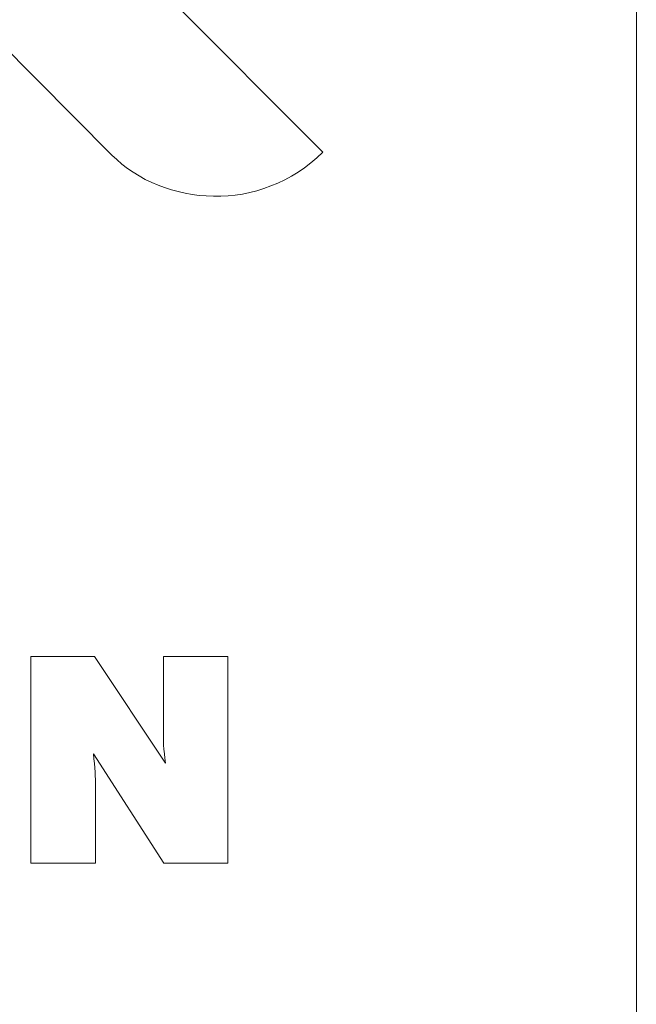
# Model space of a CAD drawing. Extents: x 64716 to 7565828, y -160732 to 5881792.
# Tile 123 of 160: x 288247 to 288343, y -60910 to -60758. Entities that reach past the tile are written whole.
import ezdxf

# ---------------------------------------------------------------- set-up
doc = ezdxf.new("R2010")
doc.units = 0
doc.header["$MEASUREMENT"] = 0
doc.layers.add('1__logo', color=7, linetype='Continuous')
doc.layers.add('_a_widok', color=7, linetype='Continuous', lineweight=5)
doc.layers.add('linii', color=7, linetype='Continuous', lineweight=15)

# ---------------------------------------------------------------- blocks, each defined once
blk = doc.blocks.new('GFGDGD')
at = {"color": 0, "linetype": 'ByBlock', "lineweight": -2}
for p, q in [((31116.98, -11081.61, 0), (31116.98, -9331.61, 0)), ((31033.28, -10457.06, 0), (31023.42, -10457.06, 0)), ((31023.42, -10457.06, 0), (31023.42, -10488.95, 0)), ((31033.28, -10457.06, 0), (31023.42, -10457.06, 0)), ((31023.42, -10457.06, 0), (31023.42, -10488.95, 0)), ((31033.28, -10457.06, 0), (31023.42, -10457.06, 0)), ((31023.42, -10457.06, 0), (31023.42, -10488.95, 0)), ((31033.28, -10457.06, 0), (31023.42, -10457.06, 0)), ((31023.42, -10457.06, 0), (31023.42, -10488.95, 0)), ((31033.28, -10457.06, 0), (31023.42, -10457.06, 0)), ((31023.42, -10457.06, 0), (31023.42, -10488.95, 0)), ((31033.28, -10457.06, 0), (31023.42, -10457.06, 0)), ((31023.42, -10457.06, 0), (31023.42, -10488.95, 0)), ((31033.28, -10457.06, 0), (31023.42, -10457.06, 0)), ((31023.42, -10457.06, 0), (31023.42, -10488.95, 0)), ((31033.28, -10457.06, 0), (31023.42, -10457.06, 0)), ((31023.42, -10457.06, 0), (31023.42, -10488.95, 0)), ((31033.28, -10457.06, 0), (31023.42, -10457.06, 0)), ((31023.42, -10457.06, 0), (31023.42, -10488.95, 0)), ((31033.28, -10457.06, 0), (31023.42, -10457.06, 0)), ((31023.42, -10457.06, 0), (31023.42, -10488.95, 0)), ((31033.28, -10457.06, 0), (31023.42, -10457.06, 0)), ((31023.42, -10457.06, 0), (31023.42, -10488.95, 0)), ((31033.28, -10457.06, 0), (31023.42, -10457.06, 0)), ((31023.42, -10457.06, 0), (31023.42, -10488.95, 0)), ((31033.28, -10457.06, 0), (31023.42, -10457.06, 0)), ((31023.42, -10457.06, 0), (31023.42, -10488.95, 0)), ((31033.28, -10457.06, 0), (31023.42, -10457.06, 0)), ((31023.42, -10457.06, 0), (31023.42, -10488.95, 0)), ((31033.28, -10457.06, 0), (31023.42, -10457.06, 0)), ((31023.42, -10457.06, 0), (31023.42, -10488.95, 0)), ((31033.28, -10457.06, 0), (31023.42, -10457.06, 0)), ((31023.42, -10457.06, 0), (31023.42, -10488.95, 0)), ((31033.28, -10457.06, 0), (31023.42, -10457.06, 0)), ((31023.42, -10457.06, 0), (31023.42, -10488.95, 0)), ((31033.28, -10457.06, 0), (31023.42, -10457.06, 0)), ((31023.42, -10457.06, 0), (31023.42, -10488.95, 0)), ((31033.28, -10457.06, 0), (31023.42, -10457.06, 0)), ((31023.42, -10457.06, 0), (31023.42, -10488.95, 0)), ((31033.28, -10457.06, 0), (31023.42, -10457.06, 0)), ((31023.42, -10457.06, 0), (31023.42, -10488.95, 0)), ((31033.28, -10457.06, 0), (31023.42, -10457.06, 0)), ((31023.42, -10457.06, 0), (31023.42, -10488.95, 0)), ((31033.28, -10457.06, 0), (31023.42, -10457.06, 0)), ((31023.42, -10457.06, 0), (31023.42, -10488.95, 0)), ((31033.28, -10457.06, 0), (31023.42, -10457.06, 0)), ((31023.42, -10457.06, 0), (31023.42, -10488.95, 0)), ((31033.28, -10457.06, 0), (31023.42, -10457.06, 0)), ((31023.42, -10457.06, 0), (31023.42, -10488.95, 0)), ((31044.25, -10473.5, 0), (31033.28, -10457.06, 0)), ((31044.25, -10473.5, 0), (31033.28, -10457.06, 0)), ((31044.25, -10473.5, 0), (31033.28, -10457.06, 0)), ((31044.25, -10473.5, 0), (31033.28, -10457.06, 0)), ((31044.25, -10473.5, 0), (31033.28, -10457.06, 0)), ((31044.25, -10473.5, 0), (31033.28, -10457.06, 0)), ((31044.25, -10473.5, 0), (31033.28, -10457.06, 0)), ((31044.25, -10473.5, 0), (31033.28, -10457.06, 0)), ((31044.25, -10473.5, 0), (31033.28, -10457.06, 0)), ((31044.25, -10473.5, 0), (31033.28, -10457.06, 0)), ((31044.25, -10473.5, 0), (31033.28, -10457.06, 0)), ((31044.25, -10473.5, 0), (31033.28, -10457.06, 0)), ((31044.25, -10473.5, 0), (31033.28, -10457.06, 0)), ((31044.25, -10473.5, 0), (31033.28, -10457.06, 0)), ((31044.25, -10473.5, 0), (31033.28, -10457.06, 0)), ((31044.25, -10473.5, 0), (31033.28, -10457.06, 0)), ((31044.25, -10473.5, 0), (31033.28, -10457.06, 0)), ((31044.25, -10473.5, 0), (31033.28, -10457.06, 0)), ((31044.25, -10473.5, 0), (31033.28, -10457.06, 0)), ((31044.25, -10473.5, 0), (31033.28, -10457.06, 0)), ((31044.25, -10473.5, 0), (31033.28, -10457.06, 0)), ((31044.25, -10473.5, 0), (31033.28, -10457.06, 0)), ((31044.25, -10473.5, 0), (31033.28, -10457.06, 0)), ((31044.25, -10473.5, 0), (31033.28, -10457.06, 0)), ((31053.88, -10457.06, 0), (31043.9, -10457.06, 0)), ((31043.9, -10457.06, 0), (31043.9, -10467.52, 0)), ((31053.88, -10457.06, 0), (31043.9, -10457.06, 0)), ((31043.9, -10457.06, 0), (31043.9, -10467.52, 0)), ((31053.88, -10457.06, 0), (31043.9, -10457.06, 0)), ((31043.9, -10457.06, 0), (31043.9, -10467.52, 0)), ((31053.88, -10457.06, 0), (31043.9, -10457.06, 0)), ((31043.9, -10457.06, 0), (31043.9, -10467.52, 0)), ((31053.88, -10457.06, 0), (31043.9, -10457.06, 0)), ((31043.9, -10457.06, 0), (31043.9, -10467.52, 0)), ((31053.88, -10457.06, 0), (31043.9, -10457.06, 0)), ((31043.9, -10457.06, 0), (31043.9, -10467.52, 0)), ((31053.88, -10457.06, 0), (31043.9, -10457.06, 0)), ((31043.9, -10457.06, 0), (31043.9, -10467.52, 0)), ((31053.88, -10457.06, 0), (31043.9, -10457.06, 0)), ((31043.9, -10457.06, 0), (31043.9, -10467.52, 0)), ((31053.88, -10457.06, 0), (31043.9, -10457.06, 0)), ((31043.9, -10457.06, 0), (31043.9, -10467.52, 0)), ((31053.88, -10457.06, 0), (31043.9, -10457.06, 0)), ((31043.9, -10457.06, 0), (31043.9, -10467.52, 0)), ((31053.88, -10457.06, 0), (31043.9, -10457.06, 0)), ((31043.9, -10457.06, 0), (31043.9, -10467.52, 0)), ((31053.88, -10457.06, 0), (31043.9, -10457.06, 0)), ((31043.9, -10457.06, 0), (31043.9, -10467.52, 0)), ((31053.88, -10457.06, 0), (31043.9, -10457.06, 0)), ((31043.9, -10457.06, 0), (31043.9, -10467.52, 0)), ((31053.88, -10457.06, 0), (31043.9, -10457.06, 0)), ((31043.9, -10457.06, 0), (31043.9, -10467.52, 0)), ((31053.88, -10457.06, 0), (31043.9, -10457.06, 0)), ((31043.9, -10457.06, 0), (31043.9, -10467.52, 0)), ((31053.88, -10457.06, 0), (31043.9, -10457.06, 0)), ((31043.9, -10457.06, 0), (31043.9, -10467.52, 0)), ((31053.88, -10457.06, 0), (31043.9, -10457.06, 0)), ((31043.9, -10457.06, 0), (31043.9, -10467.52, 0)), ((31053.88, -10457.06, 0), (31043.9, -10457.06, 0)), ((31043.9, -10457.06, 0), (31043.9, -10467.52, 0)), ((31053.88, -10457.06, 0), (31043.9, -10457.06, 0)), ((31043.9, -10457.06, 0), (31043.9, -10467.52, 0)), ((31053.88, -10457.06, 0), (31043.9, -10457.06, 0)), ((31043.9, -10457.06, 0), (31043.9, -10467.52, 0)), ((31053.88, -10457.06, 0), (31043.9, -10457.06, 0)), ((31043.9, -10457.06, 0), (31043.9, -10467.52, 0)), ((31053.88, -10457.06, 0), (31043.9, -10457.06, 0)), ((31043.9, -10457.06, 0), (31043.9, -10467.52, 0)), ((31053.88, -10457.06, 0), (31043.9, -10457.06, 0)), ((31043.9, -10457.06, 0), (31043.9, -10467.52, 0)), ((31053.88, -10457.06, 0), (31043.9, -10457.06, 0)), ((31043.9, -10457.06, 0), (31043.9, -10467.52, 0)), ((31053.88, -10488.95, 0), (31053.88, -10457.06, 0)), ((31053.88, -10488.95, 0), (31053.88, -10457.06, 0)), ((31053.88, -10488.95, 0), (31053.88, -10457.06, 0)), ((31053.88, -10488.95, 0), (31053.88, -10457.06, 0)), ((31053.88, -10488.95, 0), (31053.88, -10457.06, 0)), ((31053.88, -10488.95, 0), (31053.88, -10457.06, 0)), ((31053.88, -10488.95, 0), (31053.88, -10457.06, 0)), ((31053.88, -10488.95, 0), (31053.88, -10457.06, 0)), ((31053.88, -10488.95, 0), (31053.88, -10457.06, 0)), ((31053.88, -10488.95, 0), (31053.88, -10457.06, 0)), ((31053.88, -10488.95, 0), (31053.88, -10457.06, 0)), ((31053.88, -10488.95, 0), (31053.88, -10457.06, 0)), ((31053.88, -10488.95, 0), (31053.88, -10457.06, 0)), ((31053.88, -10488.95, 0), (31053.88, -10457.06, 0)), ((31053.88, -10488.95, 0), (31053.88, -10457.06, 0)), ((31053.88, -10488.95, 0), (31053.88, -10457.06, 0)), ((31053.88, -10488.95, 0), (31053.88, -10457.06, 0)), ((31053.88, -10488.95, 0), (31053.88, -10457.06, 0)), ((31053.88, -10488.95, 0), (31053.88, -10457.06, 0)), ((31053.88, -10488.95, 0), (31053.88, -10457.06, 0)), ((31053.88, -10488.95, 0), (31053.88, -10457.06, 0)), ((31053.88, -10488.95, 0), (31053.88, -10457.06, 0)), ((31053.88, -10488.95, 0), (31053.88, -10457.06, 0)), ((31053.88, -10488.95, 0), (31053.88, -10457.06, 0)), ((31043.9, -10467.52, 0), (31043.9, -10467.96, 0)), ((31043.9, -10467.52, 0), (31043.9, -10467.96, 0)), ((31043.9, -10467.52, 0), (31043.9, -10467.96, 0)), ((31043.9, -10467.52, 0), (31043.9, -10467.96, 0)), ((31043.9, -10467.52, 0), (31043.9, -10467.96, 0)), ((31043.9, -10467.52, 0), (31043.9, -10467.96, 0)), ((31043.9, -10467.52, 0), (31043.9, -10467.96, 0)), ((31043.9, -10467.52, 0), (31043.9, -10467.96, 0)), ((31043.9, -10467.52, 0), (31043.9, -10467.96, 0)), ((31043.9, -10467.52, 0), (31043.9, -10467.96, 0)), ((31043.9, -10467.52, 0), (31043.9, -10467.96, 0)), ((31043.9, -10467.52, 0), (31043.9, -10467.96, 0)), ((31043.9, -10467.52, 0), (31043.9, -10467.96, 0)), ((31043.9, -10467.52, 0), (31043.9, -10467.96, 0)), ((31043.9, -10467.52, 0), (31043.9, -10467.96, 0)), ((31043.9, -10467.52, 0), (31043.9, -10467.96, 0)), ((31043.9, -10467.52, 0), (31043.9, -10467.96, 0)), ((31043.9, -10467.52, 0), (31043.9, -10467.96, 0)), ((31043.9, -10467.52, 0), (31043.9, -10467.96, 0)), ((31043.9, -10467.52, 0), (31043.9, -10467.96, 0)), ((31043.9, -10467.52, 0), (31043.9, -10467.96, 0)), ((31043.9, -10467.52, 0), (31043.9, -10467.96, 0)), ((31043.9, -10467.52, 0), (31043.9, -10467.96, 0)), ((31043.9, -10467.52, 0), (31043.9, -10467.96, 0)), ((31043.9, -10467.96, 0), (31043.9, -10468.41, 0)), ((31043.9, -10467.96, 0), (31043.9, -10468.41, 0)), ((31043.9, -10467.96, 0), (31043.9, -10468.41, 0)), ((31043.9, -10467.96, 0), (31043.9, -10468.41, 0)), ((31043.9, -10467.96, 0), (31043.9, -10468.41, 0)), ((31043.9, -10467.96, 0), (31043.9, -10468.41, 0)), ((31043.9, -10467.96, 0), (31043.9, -10468.41, 0)), ((31043.9, -10467.96, 0), (31043.9, -10468.41, 0)), ((31043.9, -10467.96, 0), (31043.9, -10468.41, 0)), ((31043.9, -10467.96, 0), (31043.9, -10468.41, 0)), ((31043.9, -10467.96, 0), (31043.9, -10468.41, 0)), ((31043.9, -10467.96, 0), (31043.9, -10468.41, 0)), ((31043.9, -10467.96, 0), (31043.9, -10468.41, 0)), ((31043.9, -10467.96, 0), (31043.9, -10468.41, 0)), ((31043.9, -10467.96, 0), (31043.9, -10468.41, 0)), ((31043.9, -10467.96, 0), (31043.9, -10468.41, 0)), ((31043.9, -10467.96, 0), (31043.9, -10468.41, 0)), ((31043.9, -10467.96, 0), (31043.9, -10468.41, 0)), ((31043.9, -10467.96, 0), (31043.9, -10468.41, 0)), ((31043.9, -10467.96, 0), (31043.9, -10468.41, 0)), ((31043.9, -10467.96, 0), (31043.9, -10468.41, 0)), ((31043.9, -10467.96, 0), (31043.9, -10468.41, 0)), ((31043.9, -10467.96, 0), (31043.9, -10468.41, 0)), ((31043.9, -10467.96, 0), (31043.9, -10468.41, 0)), ((31043.9, -10468.41, 0), (31043.9, -10468.95, 0)), ((31043.9, -10468.41, 0), (31043.9, -10468.95, 0)), ((31043.9, -10468.41, 0), (31043.9, -10468.95, 0)), ((31043.9, -10468.41, 0), (31043.9, -10468.95, 0)), ((31043.9, -10468.41, 0), (31043.9, -10468.95, 0)), ((31043.9, -10468.41, 0), (31043.9, -10468.95, 0)), ((31043.9, -10468.41, 0), (31043.9, -10468.95, 0)), ((31043.9, -10468.41, 0), (31043.9, -10468.95, 0)), ((31043.9, -10468.41, 0), (31043.9, -10468.95, 0)), ((31043.9, -10468.41, 0), (31043.9, -10468.95, 0)), ((31043.9, -10468.41, 0), (31043.9, -10468.95, 0)), ((31043.9, -10468.41, 0), (31043.9, -10468.95, 0)), ((31043.9, -10468.41, 0), (31043.9, -10468.95, 0)), ((31043.9, -10468.41, 0), (31043.9, -10468.95, 0)), ((31043.9, -10468.41, 0), (31043.9, -10468.95, 0)), ((31043.9, -10468.41, 0), (31043.9, -10468.95, 0)), ((31043.9, -10468.41, 0), (31043.9, -10468.95, 0)), ((31043.9, -10468.41, 0), (31043.9, -10468.95, 0)), ((31043.9, -10468.41, 0), (31043.9, -10468.95, 0)), ((31043.9, -10468.41, 0), (31043.9, -10468.95, 0)), ((31043.9, -10468.41, 0), (31043.9, -10468.95, 0)), ((31043.9, -10468.41, 0), (31043.9, -10468.95, 0)), ((31043.9, -10468.41, 0), (31043.9, -10468.95, 0)), ((31043.9, -10468.41, 0), (31043.9, -10468.95, 0)), ((31043.9, -10468.95, 0), (31043.9, -10469.52, 0)), ((31043.9, -10468.95, 0), (31043.9, -10469.52, 0)), ((31043.9, -10468.95, 0), (31043.9, -10469.52, 0)), ((31043.9, -10468.95, 0), (31043.9, -10469.52, 0)), ((31043.9, -10468.95, 0), (31043.9, -10469.52, 0)), ((31043.9, -10468.95, 0), (31043.9, -10469.52, 0)), ((31043.9, -10468.95, 0), (31043.9, -10469.52, 0)), ((31043.9, -10468.95, 0), (31043.9, -10469.52, 0)), ((31043.9, -10468.95, 0), (31043.9, -10469.52, 0)), ((31043.9, -10468.95, 0), (31043.9, -10469.52, 0)), ((31043.9, -10468.95, 0), (31043.9, -10469.52, 0)), ((31043.9, -10468.95, 0), (31043.9, -10469.52, 0)), ((31043.9, -10468.95, 0), (31043.9, -10469.52, 0)), ((31043.9, -10468.95, 0), (31043.9, -10469.52, 0)), ((31043.9, -10468.95, 0), (31043.9, -10469.52, 0)), ((31043.9, -10468.95, 0), (31043.9, -10469.52, 0)), ((31043.9, -10468.95, 0), (31043.9, -10469.52, 0)), ((31043.9, -10468.95, 0), (31043.9, -10469.52, 0)), ((31043.9, -10468.95, 0), (31043.9, -10469.52, 0)), ((31043.9, -10468.95, 0), (31043.9, -10469.52, 0)), ((31043.9, -10468.95, 0), (31043.9, -10469.52, 0)), ((31043.9, -10468.95, 0), (31043.9, -10469.52, 0)), ((31043.9, -10468.95, 0), (31043.9, -10469.52, 0)), ((31043.9, -10468.95, 0), (31043.9, -10469.52, 0)), ((31043.9, -10469.52, 0), (31043.93, -10470.1, 0)), ((31043.9, -10469.52, 0), (31043.93, -10470.1, 0)), ((31043.9, -10469.52, 0), (31043.93, -10470.1, 0)), ((31043.9, -10469.52, 0), (31043.93, -10470.1, 0)), ((31043.9, -10469.52, 0), (31043.93, -10470.1, 0)), ((31043.9, -10469.52, 0), (31043.93, -10470.1, 0)), ((31043.9, -10469.52, 0), (31043.93, -10470.1, 0)), ((31043.9, -10469.52, 0), (31043.93, -10470.1, 0)), ((31043.9, -10469.52, 0), (31043.93, -10470.1, 0)), ((31043.9, -10469.52, 0), (31043.93, -10470.1, 0)), ((31043.9, -10469.52, 0), (31043.93, -10470.1, 0)), ((31043.9, -10469.52, 0), (31043.93, -10470.1, 0)), ((31043.9, -10469.52, 0), (31043.93, -10470.1, 0)), ((31043.9, -10469.52, 0), (31043.93, -10470.1, 0)), ((31043.9, -10469.52, 0), (31043.93, -10470.1, 0)), ((31043.9, -10469.52, 0), (31043.93, -10470.1, 0)), ((31043.9, -10469.52, 0), (31043.93, -10470.1, 0)), ((31043.9, -10469.52, 0), (31043.93, -10470.1, 0)), ((31043.9, -10469.52, 0), (31043.93, -10470.1, 0)), ((31043.9, -10469.52, 0), (31043.93, -10470.1, 0)), ((31043.9, -10469.52, 0), (31043.93, -10470.1, 0)), ((31043.9, -10469.52, 0), (31043.93, -10470.1, 0)), ((31043.9, -10469.52, 0), (31043.93, -10470.1, 0)), ((31043.9, -10469.52, 0), (31043.93, -10470.1, 0)), ((31043.93, -10470.1, 0), (31043.93, -10470.73, 0)), ((31043.93, -10470.1, 0), (31043.93, -10470.73, 0)), ((31043.93, -10470.1, 0), (31043.93, -10470.73, 0)), ((31043.93, -10470.1, 0), (31043.93, -10470.73, 0)), ((31043.93, -10470.1, 0), (31043.93, -10470.73, 0)), ((31043.93, -10470.1, 0), (31043.93, -10470.73, 0)), ((31043.93, -10470.1, 0), (31043.93, -10470.73, 0)), ((31043.93, -10470.1, 0), (31043.93, -10470.73, 0)), ((31043.93, -10470.1, 0), (31043.93, -10470.73, 0)), ((31043.93, -10470.1, 0), (31043.93, -10470.73, 0)), ((31043.93, -10470.1, 0), (31043.93, -10470.73, 0)), ((31043.93, -10470.1, 0), (31043.93, -10470.73, 0)), ((31043.93, -10470.1, 0), (31043.93, -10470.73, 0)), ((31043.93, -10470.1, 0), (31043.93, -10470.73, 0)), ((31043.93, -10470.1, 0), (31043.93, -10470.73, 0)), ((31043.93, -10470.1, 0), (31043.93, -10470.73, 0)), ((31043.93, -10470.1, 0), (31043.93, -10470.73, 0)), ((31043.93, -10470.1, 0), (31043.93, -10470.73, 0)), ((31043.93, -10470.1, 0), (31043.93, -10470.73, 0)), ((31043.93, -10470.1, 0), (31043.93, -10470.73, 0)), ((31043.93, -10470.1, 0), (31043.93, -10470.73, 0)), ((31043.93, -10470.1, 0), (31043.93, -10470.73, 0)), ((31043.93, -10470.1, 0), (31043.93, -10470.73, 0)), ((31043.93, -10470.1, 0), (31043.93, -10470.73, 0)), ((31043.93, -10470.73, 0), (31043.99, -10471.37, 0)), ((31043.93, -10470.73, 0), (31043.99, -10471.37, 0)), ((31043.93, -10470.73, 0), (31043.99, -10471.37, 0)), ((31043.93, -10470.73, 0), (31043.99, -10471.37, 0)), ((31043.93, -10470.73, 0), (31043.99, -10471.37, 0)), ((31043.93, -10470.73, 0), (31043.99, -10471.37, 0)), ((31043.93, -10470.73, 0), (31043.99, -10471.37, 0)), ((31043.93, -10470.73, 0), (31043.99, -10471.37, 0)), ((31043.93, -10470.73, 0), (31043.99, -10471.37, 0)), ((31043.93, -10470.73, 0), (31043.99, -10471.37, 0)), ((31043.93, -10470.73, 0), (31043.99, -10471.37, 0)), ((31043.93, -10470.73, 0), (31043.99, -10471.37, 0)), ((31043.93, -10470.73, 0), (31043.99, -10471.37, 0)), ((31043.93, -10470.73, 0), (31043.99, -10471.37, 0)), ((31043.93, -10470.73, 0), (31043.99, -10471.37, 0)), ((31043.93, -10470.73, 0), (31043.99, -10471.37, 0)), ((31043.93, -10470.73, 0), (31043.99, -10471.37, 0)), ((31043.93, -10470.73, 0), (31043.99, -10471.37, 0)), ((31043.93, -10470.73, 0), (31043.99, -10471.37, 0)), ((31043.93, -10470.73, 0), (31043.99, -10471.37, 0)), ((31043.93, -10470.73, 0), (31043.99, -10471.37, 0)), ((31043.93, -10470.73, 0), (31043.99, -10471.37, 0)), ((31043.93, -10470.73, 0), (31043.99, -10471.37, 0)), ((31043.93, -10470.73, 0), (31043.99, -10471.37, 0)), ((31033.18, -10472.83, 0), (31033.09, -10472.07, 0)), ((31033.09, -10472.07, 0), (31043.99, -10488.95, 0)), ((31033.18, -10472.83, 0), (31033.09, -10472.07, 0)), ((31033.09, -10472.07, 0), (31043.99, -10488.95, 0)), ((31033.18, -10472.83, 0), (31033.09, -10472.07, 0)), ((31033.09, -10472.07, 0), (31043.99, -10488.95, 0)), ((31033.18, -10472.83, 0), (31033.09, -10472.07, 0)), ((31033.09, -10472.07, 0), (31043.99, -10488.95, 0)), ((31033.18, -10472.83, 0), (31033.09, -10472.07, 0)), ((31033.09, -10472.07, 0), (31043.99, -10488.95, 0)), ((31033.18, -10472.83, 0), (31033.09, -10472.07, 0)), ((31033.09, -10472.07, 0), (31043.99, -10488.95, 0)), ((31033.18, -10472.83, 0), (31033.09, -10472.07, 0)), ((31033.09, -10472.07, 0), (31043.99, -10488.95, 0)), ((31033.18, -10472.83, 0), (31033.09, -10472.07, 0)), ((31033.09, -10472.07, 0), (31043.99, -10488.95, 0)), ((31033.18, -10472.83, 0), (31033.09, -10472.07, 0)), ((31033.09, -10472.07, 0), (31043.99, -10488.95, 0)), ((31033.18, -10472.83, 0), (31033.09, -10472.07, 0)), ((31033.09, -10472.07, 0), (31043.99, -10488.95, 0)), ((31033.18, -10472.83, 0), (31033.09, -10472.07, 0)), ((31033.09, -10472.07, 0), (31043.99, -10488.95, 0)), ((31033.18, -10472.83, 0), (31033.09, -10472.07, 0)), ((31033.09, -10472.07, 0), (31043.99, -10488.95, 0)), ((31033.18, -10472.83, 0), (31033.09, -10472.07, 0)), ((31033.09, -10472.07, 0), (31043.99, -10488.95, 0)), ((31033.18, -10472.83, 0), (31033.09, -10472.07, 0)), ((31033.09, -10472.07, 0), (31043.99, -10488.95, 0)), ((31033.18, -10472.83, 0), (31033.09, -10472.07, 0)), ((31033.09, -10472.07, 0), (31043.99, -10488.95, 0)), ((31033.18, -10472.83, 0), (31033.09, -10472.07, 0)), ((31033.09, -10472.07, 0), (31043.99, -10488.95, 0)), ((31033.18, -10472.83, 0), (31033.09, -10472.07, 0)), ((31033.09, -10472.07, 0), (31043.99, -10488.95, 0)), ((31033.18, -10472.83, 0), (31033.09, -10472.07, 0)), ((31033.09, -10472.07, 0), (31043.99, -10488.95, 0)), ((31033.18, -10472.83, 0), (31033.09, -10472.07, 0)), ((31033.09, -10472.07, 0), (31043.99, -10488.95, 0)), ((31033.18, -10472.83, 0), (31033.09, -10472.07, 0)), ((31033.09, -10472.07, 0), (31043.99, -10488.95, 0)), ((31033.18, -10472.83, 0), (31033.09, -10472.07, 0)), ((31033.09, -10472.07, 0), (31043.99, -10488.95, 0)), ((31033.18, -10472.83, 0), (31033.09, -10472.07, 0)), ((31033.09, -10472.07, 0), (31043.99, -10488.95, 0)), ((31033.18, -10472.83, 0), (31033.09, -10472.07, 0)), ((31033.09, -10472.07, 0), (31043.99, -10488.95, 0)), ((31033.18, -10472.83, 0), (31033.09, -10472.07, 0)), ((31033.09, -10472.07, 0), (31043.99, -10488.95, 0)), ((31033.25, -10473.56, 0), (31033.18, -10472.83, 0)), ((31033.25, -10473.56, 0), (31033.18, -10472.83, 0)), ((31033.25, -10473.56, 0), (31033.18, -10472.83, 0)), ((31033.25, -10473.56, 0), (31033.18, -10472.83, 0)), ((31033.25, -10473.56, 0), (31033.18, -10472.83, 0)), ((31033.25, -10473.56, 0), (31033.18, -10472.83, 0)), ((31033.25, -10473.56, 0), (31033.18, -10472.83, 0)), ((31033.25, -10473.56, 0), (31033.18, -10472.83, 0)), ((31033.25, -10473.56, 0), (31033.18, -10472.83, 0)), ((31033.25, -10473.56, 0), (31033.18, -10472.83, 0)), ((31033.25, -10473.56, 0), (31033.18, -10472.83, 0)), ((31033.25, -10473.56, 0), (31033.18, -10472.83, 0)), ((31033.25, -10473.56, 0), (31033.18, -10472.83, 0)), ((31033.25, -10473.56, 0), (31033.18, -10472.83, 0)), ((31033.25, -10473.56, 0), (31033.18, -10472.83, 0)), ((31033.25, -10473.56, 0), (31033.18, -10472.83, 0)), ((31033.25, -10473.56, 0), (31033.18, -10472.83, 0)), ((31033.25, -10473.56, 0), (31033.18, -10472.83, 0)), ((31033.25, -10473.56, 0), (31033.18, -10472.83, 0)), ((31033.25, -10473.56, 0), (31033.18, -10472.83, 0)), ((31033.25, -10473.56, 0), (31033.18, -10472.83, 0)), ((31033.25, -10473.56, 0), (31033.18, -10472.83, 0)), ((31033.25, -10473.56, 0), (31033.18, -10472.83, 0)), ((31033.25, -10473.56, 0), (31033.18, -10472.83, 0)), ((31043.99, -10471.37, 0), (31044.06, -10472.07, 0)), ((31043.99, -10471.37, 0), (31044.06, -10472.07, 0)), ((31043.99, -10471.37, 0), (31044.06, -10472.07, 0)), ((31043.99, -10471.37, 0), (31044.06, -10472.07, 0)), ((31043.99, -10471.37, 0), (31044.06, -10472.07, 0)), ((31043.99, -10471.37, 0), (31044.06, -10472.07, 0)), ((31043.99, -10471.37, 0), (31044.06, -10472.07, 0)), ((31043.99, -10471.37, 0), (31044.06, -10472.07, 0)), ((31043.99, -10471.37, 0), (31044.06, -10472.07, 0)), ((31043.99, -10471.37, 0), (31044.06, -10472.07, 0)), ((31043.99, -10471.37, 0), (31044.06, -10472.07, 0)), ((31043.99, -10471.37, 0), (31044.06, -10472.07, 0)), ((31043.99, -10471.37, 0), (31044.06, -10472.07, 0)), ((31043.99, -10471.37, 0), (31044.06, -10472.07, 0)), ((31043.99, -10471.37, 0), (31044.06, -10472.07, 0)), ((31043.99, -10471.37, 0), (31044.06, -10472.07, 0)), ((31043.99, -10471.37, 0), (31044.06, -10472.07, 0)), ((31043.99, -10471.37, 0), (31044.06, -10472.07, 0)), ((31043.99, -10471.37, 0), (31044.06, -10472.07, 0)), ((31043.99, -10471.37, 0), (31044.06, -10472.07, 0)), ((31043.99, -10471.37, 0), (31044.06, -10472.07, 0)), ((31043.99, -10471.37, 0), (31044.06, -10472.07, 0)), ((31043.99, -10471.37, 0), (31044.06, -10472.07, 0)), ((31043.99, -10471.37, 0), (31044.06, -10472.07, 0)), ((31044.06, -10472.07, 0), (31044.12, -10472.77, 0)), ((31044.06, -10472.07, 0), (31044.12, -10472.77, 0)), ((31044.06, -10472.07, 0), (31044.12, -10472.77, 0)), ((31044.06, -10472.07, 0), (31044.12, -10472.77, 0)), ((31044.06, -10472.07, 0), (31044.12, -10472.77, 0)), ((31044.06, -10472.07, 0), (31044.12, -10472.77, 0)), ((31044.06, -10472.07, 0), (31044.12, -10472.77, 0)), ((31044.06, -10472.07, 0), (31044.12, -10472.77, 0)), ((31044.06, -10472.07, 0), (31044.12, -10472.77, 0)), ((31044.06, -10472.07, 0), (31044.12, -10472.77, 0)), ((31044.06, -10472.07, 0), (31044.12, -10472.77, 0)), ((31044.06, -10472.07, 0), (31044.12, -10472.77, 0)), ((31044.06, -10472.07, 0), (31044.12, -10472.77, 0)), ((31044.06, -10472.07, 0), (31044.12, -10472.77, 0)), ((31044.06, -10472.07, 0), (31044.12, -10472.77, 0)), ((31044.06, -10472.07, 0), (31044.12, -10472.77, 0)), ((31044.06, -10472.07, 0), (31044.12, -10472.77, 0)), ((31044.06, -10472.07, 0), (31044.12, -10472.77, 0)), ((31044.06, -10472.07, 0), (31044.12, -10472.77, 0)), ((31044.06, -10472.07, 0), (31044.12, -10472.77, 0)), ((31044.06, -10472.07, 0), (31044.12, -10472.77, 0)), ((31044.06, -10472.07, 0), (31044.12, -10472.77, 0)), ((31044.06, -10472.07, 0), (31044.12, -10472.77, 0)), ((31044.06, -10472.07, 0), (31044.12, -10472.77, 0)), ((31044.12, -10472.77, 0), (31044.25, -10473.5, 0)), ((31044.12, -10472.77, 0), (31044.25, -10473.5, 0)), ((31044.12, -10472.77, 0), (31044.25, -10473.5, 0)), ((31044.12, -10472.77, 0), (31044.25, -10473.5, 0)), ((31044.12, -10472.77, 0), (31044.25, -10473.5, 0)), ((31044.12, -10472.77, 0), (31044.25, -10473.5, 0)), ((31044.12, -10472.77, 0), (31044.25, -10473.5, 0)), ((31044.12, -10472.77, 0), (31044.25, -10473.5, 0)), ((31044.12, -10472.77, 0), (31044.25, -10473.5, 0)), ((31044.12, -10472.77, 0), (31044.25, -10473.5, 0)), ((31044.12, -10472.77, 0), (31044.25, -10473.5, 0)), ((31044.12, -10472.77, 0), (31044.25, -10473.5, 0)), ((31044.12, -10472.77, 0), (31044.25, -10473.5, 0)), ((31044.12, -10472.77, 0), (31044.25, -10473.5, 0)), ((31044.12, -10472.77, 0), (31044.25, -10473.5, 0)), ((31044.12, -10472.77, 0), (31044.25, -10473.5, 0)), ((31044.12, -10472.77, 0), (31044.25, -10473.5, 0)), ((31044.12, -10472.77, 0), (31044.25, -10473.5, 0)), ((31044.12, -10472.77, 0), (31044.25, -10473.5, 0)), ((31044.12, -10472.77, 0), (31044.25, -10473.5, 0)), ((31044.12, -10472.77, 0), (31044.25, -10473.5, 0)), ((31044.12, -10472.77, 0), (31044.25, -10473.5, 0)), ((31044.12, -10472.77, 0), (31044.25, -10473.5, 0)), ((31044.12, -10472.77, 0), (31044.25, -10473.5, 0)), ((31033.31, -10474.23, 0), (31033.25, -10473.56, 0)), ((31033.31, -10474.23, 0), (31033.25, -10473.56, 0)), ((31033.31, -10474.23, 0), (31033.25, -10473.56, 0)), ((31033.31, -10474.23, 0), (31033.25, -10473.56, 0)), ((31033.31, -10474.23, 0), (31033.25, -10473.56, 0)), ((31033.31, -10474.23, 0), (31033.25, -10473.56, 0)), ((31033.31, -10474.23, 0), (31033.25, -10473.56, 0)), ((31033.31, -10474.23, 0), (31033.25, -10473.56, 0)), ((31033.31, -10474.23, 0), (31033.25, -10473.56, 0)), ((31033.31, -10474.23, 0), (31033.25, -10473.56, 0)), ((31033.31, -10474.23, 0), (31033.25, -10473.56, 0)), ((31033.31, -10474.23, 0), (31033.25, -10473.56, 0)), ((31033.31, -10474.23, 0), (31033.25, -10473.56, 0)), ((31033.31, -10474.23, 0), (31033.25, -10473.56, 0)), ((31033.31, -10474.23, 0), (31033.25, -10473.56, 0)), ((31033.31, -10474.23, 0), (31033.25, -10473.56, 0)), ((31033.31, -10474.23, 0), (31033.25, -10473.56, 0)), ((31033.31, -10474.23, 0), (31033.25, -10473.56, 0)), ((31033.31, -10474.23, 0), (31033.25, -10473.56, 0)), ((31033.31, -10474.23, 0), (31033.25, -10473.56, 0)), ((31033.31, -10474.23, 0), (31033.25, -10473.56, 0)), ((31033.31, -10474.23, 0), (31033.25, -10473.56, 0)), ((31033.31, -10474.23, 0), (31033.25, -10473.56, 0)), ((31033.31, -10474.23, 0), (31033.25, -10473.56, 0)), ((31033.37, -10474.9, 0), (31033.31, -10474.23, 0)), ((31033.37, -10474.9, 0), (31033.31, -10474.23, 0)), ((31033.37, -10474.9, 0), (31033.31, -10474.23, 0)), ((31033.37, -10474.9, 0), (31033.31, -10474.23, 0)), ((31033.37, -10474.9, 0), (31033.31, -10474.23, 0)), ((31033.37, -10474.9, 0), (31033.31, -10474.23, 0)), ((31033.37, -10474.9, 0), (31033.31, -10474.23, 0)), ((31033.37, -10474.9, 0), (31033.31, -10474.23, 0)), ((31033.37, -10474.9, 0), (31033.31, -10474.23, 0)), ((31033.37, -10474.9, 0), (31033.31, -10474.23, 0)), ((31033.37, -10474.9, 0), (31033.31, -10474.23, 0)), ((31033.37, -10474.9, 0), (31033.31, -10474.23, 0)), ((31033.37, -10474.9, 0), (31033.31, -10474.23, 0)), ((31033.37, -10474.9, 0), (31033.31, -10474.23, 0)), ((31033.37, -10474.9, 0), (31033.31, -10474.23, 0)), ((31033.37, -10474.9, 0), (31033.31, -10474.23, 0)), ((31033.37, -10474.9, 0), (31033.31, -10474.23, 0)), ((31033.37, -10474.9, 0), (31033.31, -10474.23, 0)), ((31033.37, -10474.9, 0), (31033.31, -10474.23, 0)), ((31033.37, -10474.9, 0), (31033.31, -10474.23, 0)), ((31033.37, -10474.9, 0), (31033.31, -10474.23, 0)), ((31033.37, -10474.9, 0), (31033.31, -10474.23, 0)), ((31033.37, -10474.9, 0), (31033.31, -10474.23, 0)), ((31033.37, -10474.9, 0), (31033.31, -10474.23, 0)), ((31033.37, -10475.5, 0), (31033.37, -10474.9, 0)), ((31033.37, -10475.5, 0), (31033.37, -10474.9, 0)), ((31033.37, -10475.5, 0), (31033.37, -10474.9, 0)), ((31033.37, -10475.5, 0), (31033.37, -10474.9, 0)), ((31033.37, -10475.5, 0), (31033.37, -10474.9, 0)), ((31033.37, -10475.5, 0), (31033.37, -10474.9, 0)), ((31033.37, -10475.5, 0), (31033.37, -10474.9, 0)), ((31033.37, -10475.5, 0), (31033.37, -10474.9, 0)), ((31033.37, -10475.5, 0), (31033.37, -10474.9, 0)), ((31033.37, -10475.5, 0), (31033.37, -10474.9, 0)), ((31033.37, -10475.5, 0), (31033.37, -10474.9, 0)), ((31033.37, -10475.5, 0), (31033.37, -10474.9, 0)), ((31033.37, -10475.5, 0), (31033.37, -10474.9, 0)), ((31033.37, -10475.5, 0), (31033.37, -10474.9, 0)), ((31033.37, -10475.5, 0), (31033.37, -10474.9, 0)), ((31033.37, -10475.5, 0), (31033.37, -10474.9, 0)), ((31033.37, -10475.5, 0), (31033.37, -10474.9, 0)), ((31033.37, -10475.5, 0), (31033.37, -10474.9, 0)), ((31033.37, -10475.5, 0), (31033.37, -10474.9, 0)), ((31033.37, -10475.5, 0), (31033.37, -10474.9, 0)), ((31033.37, -10475.5, 0), (31033.37, -10474.9, 0)), ((31033.37, -10475.5, 0), (31033.37, -10474.9, 0)), ((31033.37, -10475.5, 0), (31033.37, -10474.9, 0)), ((31033.37, -10475.5, 0), (31033.37, -10474.9, 0)), ((31033.4, -10476.07, 0), (31033.37, -10475.5, 0)), ((31033.4, -10476.07, 0), (31033.37, -10475.5, 0)), ((31033.4, -10476.07, 0), (31033.37, -10475.5, 0)), ((31033.4, -10476.07, 0), (31033.37, -10475.5, 0)), ((31033.4, -10476.07, 0), (31033.37, -10475.5, 0)), ((31033.4, -10476.07, 0), (31033.37, -10475.5, 0)), ((31033.4, -10476.07, 0), (31033.37, -10475.5, 0)), ((31033.4, -10476.07, 0), (31033.37, -10475.5, 0)), ((31033.4, -10476.07, 0), (31033.37, -10475.5, 0)), ((31033.4, -10476.07, 0), (31033.37, -10475.5, 0)), ((31033.4, -10476.07, 0), (31033.37, -10475.5, 0)), ((31033.4, -10476.07, 0), (31033.37, -10475.5, 0)), ((31033.4, -10476.07, 0), (31033.37, -10475.5, 0)), ((31033.4, -10476.07, 0), (31033.37, -10475.5, 0)), ((31033.4, -10476.07, 0), (31033.37, -10475.5, 0)), ((31033.4, -10476.07, 0), (31033.37, -10475.5, 0)), ((31033.4, -10476.07, 0), (31033.37, -10475.5, 0)), ((31033.4, -10476.07, 0), (31033.37, -10475.5, 0)), ((31033.4, -10476.07, 0), (31033.37, -10475.5, 0)), ((31033.4, -10476.07, 0), (31033.37, -10475.5, 0)), ((31033.4, -10476.07, 0), (31033.37, -10475.5, 0)), ((31033.4, -10476.07, 0), (31033.37, -10475.5, 0)), ((31033.4, -10476.07, 0), (31033.37, -10475.5, 0)), ((31033.4, -10476.07, 0), (31033.37, -10475.5, 0)), ((31033.4, -10476.61, 0), (31033.4, -10476.07, 0)), ((31033.4, -10476.61, 0), (31033.4, -10476.07, 0)), ((31033.4, -10476.61, 0), (31033.4, -10476.07, 0)), ((31033.4, -10476.61, 0), (31033.4, -10476.07, 0)), ((31033.4, -10476.61, 0), (31033.4, -10476.07, 0)), ((31033.4, -10476.61, 0), (31033.4, -10476.07, 0)), ((31033.4, -10476.61, 0), (31033.4, -10476.07, 0)), ((31033.4, -10476.61, 0), (31033.4, -10476.07, 0)), ((31033.4, -10476.61, 0), (31033.4, -10476.07, 0)), ((31033.4, -10476.61, 0), (31033.4, -10476.07, 0)), ((31033.4, -10476.61, 0), (31033.4, -10476.07, 0)), ((31033.4, -10476.61, 0), (31033.4, -10476.07, 0)), ((31033.4, -10476.61, 0), (31033.4, -10476.07, 0)), ((31033.4, -10476.61, 0), (31033.4, -10476.07, 0)), ((31033.4, -10476.61, 0), (31033.4, -10476.07, 0)), ((31033.4, -10476.61, 0), (31033.4, -10476.07, 0)), ((31033.4, -10476.61, 0), (31033.4, -10476.07, 0)), ((31033.4, -10476.61, 0), (31033.4, -10476.07, 0)), ((31033.4, -10476.61, 0), (31033.4, -10476.07, 0)), ((31033.4, -10476.61, 0), (31033.4, -10476.07, 0)), ((31033.4, -10476.61, 0), (31033.4, -10476.07, 0)), ((31033.4, -10476.61, 0), (31033.4, -10476.07, 0)), ((31033.4, -10476.61, 0), (31033.4, -10476.07, 0)), ((31033.4, -10476.61, 0), (31033.4, -10476.07, 0)), ((31033.4, -10477.12, 0), (31033.4, -10476.61, 0)), ((31033.4, -10477.12, 0), (31033.4, -10476.61, 0)), ((31033.4, -10477.12, 0), (31033.4, -10476.61, 0)), ((31033.4, -10477.12, 0), (31033.4, -10476.61, 0)), ((31033.4, -10477.12, 0), (31033.4, -10476.61, 0)), ((31033.4, -10477.12, 0), (31033.4, -10476.61, 0)), ((31033.4, -10477.12, 0), (31033.4, -10476.61, 0)), ((31033.4, -10477.12, 0), (31033.4, -10476.61, 0)), ((31033.4, -10477.12, 0), (31033.4, -10476.61, 0)), ((31033.4, -10477.12, 0), (31033.4, -10476.61, 0)), ((31033.4, -10477.12, 0), (31033.4, -10476.61, 0)), ((31033.4, -10477.12, 0), (31033.4, -10476.61, 0)), ((31033.4, -10477.12, 0), (31033.4, -10476.61, 0)), ((31033.4, -10477.12, 0), (31033.4, -10476.61, 0)), ((31033.4, -10477.12, 0), (31033.4, -10476.61, 0)), ((31033.4, -10477.12, 0), (31033.4, -10476.61, 0)), ((31033.4, -10477.12, 0), (31033.4, -10476.61, 0)), ((31033.4, -10477.12, 0), (31033.4, -10476.61, 0)), ((31033.4, -10477.12, 0), (31033.4, -10476.61, 0)), ((31033.4, -10477.12, 0), (31033.4, -10476.61, 0)), ((31033.4, -10477.12, 0), (31033.4, -10476.61, 0)), ((31033.4, -10477.12, 0), (31033.4, -10476.61, 0)), ((31033.4, -10477.12, 0), (31033.4, -10476.61, 0)), ((31033.4, -10477.12, 0), (31033.4, -10476.61, 0)), ((31033.4, -10488.95, 0), (31033.4, -10477.12, 0)), ((31033.4, -10488.95, 0), (31033.4, -10477.12, 0)), ((31033.4, -10488.95, 0), (31033.4, -10477.12, 0)), ((31033.4, -10488.95, 0), (31033.4, -10477.12, 0)), ((31033.4, -10488.95, 0), (31033.4, -10477.12, 0)), ((31033.4, -10488.95, 0), (31033.4, -10477.12, 0)), ((31033.4, -10488.95, 0), (31033.4, -10477.12, 0)), ((31033.4, -10488.95, 0), (31033.4, -10477.12, 0)), ((31033.4, -10488.95, 0), (31033.4, -10477.12, 0)), ((31033.4, -10488.95, 0), (31033.4, -10477.12, 0)), ((31033.4, -10488.95, 0), (31033.4, -10477.12, 0)), ((31033.4, -10488.95, 0), (31033.4, -10477.12, 0)), ((31033.4, -10488.95, 0), (31033.4, -10477.12, 0)), ((31033.4, -10488.95, 0), (31033.4, -10477.12, 0)), ((31033.4, -10488.95, 0), (31033.4, -10477.12, 0)), ((31033.4, -10488.95, 0), (31033.4, -10477.12, 0)), ((31033.4, -10488.95, 0), (31033.4, -10477.12, 0)), ((31033.4, -10488.95, 0), (31033.4, -10477.12, 0)), ((31033.4, -10488.95, 0), (31033.4, -10477.12, 0)), ((31033.4, -10488.95, 0), (31033.4, -10477.12, 0)), ((31033.4, -10488.95, 0), (31033.4, -10477.12, 0)), ((31033.4, -10488.95, 0), (31033.4, -10477.12, 0)), ((31033.4, -10488.95, 0), (31033.4, -10477.12, 0)), ((31033.4, -10488.95, 0), (31033.4, -10477.12, 0)), ((31023.42, -10488.95, 0), (31033.4, -10488.95, 0)), ((31023.42, -10488.95, 0), (31033.4, -10488.95, 0)), ((31023.42, -10488.95, 0), (31033.4, -10488.95, 0)), ((31023.42, -10488.95, 0), (31033.4, -10488.95, 0)), ((31023.42, -10488.95, 0), (31033.4, -10488.95, 0)), ((31023.42, -10488.95, 0), (31033.4, -10488.95, 0)), ((31023.42, -10488.95, 0), (31033.4, -10488.95, 0)), ((31023.42, -10488.95, 0), (31033.4, -10488.95, 0)), ((31023.42, -10488.95, 0), (31033.4, -10488.95, 0)), ((31023.42, -10488.95, 0), (31033.4, -10488.95, 0)), ((31023.42, -10488.95, 0), (31033.4, -10488.95, 0)), ((31023.42, -10488.95, 0), (31033.4, -10488.95, 0)), ((31023.42, -10488.95, 0), (31033.4, -10488.95, 0)), ((31023.42, -10488.95, 0), (31033.4, -10488.95, 0)), ((31023.42, -10488.95, 0), (31033.4, -10488.95, 0)), ((31023.42, -10488.95, 0), (31033.4, -10488.95, 0)), ((31023.42, -10488.95, 0), (31033.4, -10488.95, 0)), ((31023.42, -10488.95, 0), (31033.4, -10488.95, 0)), ((31023.42, -10488.95, 0), (31033.4, -10488.95, 0)), ((31023.42, -10488.95, 0), (31033.4, -10488.95, 0)), ((31023.42, -10488.95, 0), (31033.4, -10488.95, 0)), ((31023.42, -10488.95, 0), (31033.4, -10488.95, 0)), ((31023.42, -10488.95, 0), (31033.4, -10488.95, 0)), ((31023.42, -10488.95, 0), (31033.4, -10488.95, 0)), ((31043.99, -10488.95, 0), (31053.88, -10488.95, 0)), ((31043.99, -10488.95, 0), (31053.88, -10488.95, 0)), ((31043.99, -10488.95, 0), (31053.88, -10488.95, 0)), ((31043.99, -10488.95, 0), (31053.88, -10488.95, 0)), ((31043.99, -10488.95, 0), (31053.88, -10488.95, 0)), ((31043.99, -10488.95, 0), (31053.88, -10488.95, 0)), ((31043.99, -10488.95, 0), (31053.88, -10488.95, 0)), ((31043.99, -10488.95, 0), (31053.88, -10488.95, 0)), ((31043.99, -10488.95, 0), (31053.88, -10488.95, 0)), ((31043.99, -10488.95, 0), (31053.88, -10488.95, 0)), ((31043.99, -10488.95, 0), (31053.88, -10488.95, 0)), ((31043.99, -10488.95, 0), (31053.88, -10488.95, 0)), ((31043.99, -10488.95, 0), (31053.88, -10488.95, 0)), ((31043.99, -10488.95, 0), (31053.88, -10488.95, 0)), ((31043.99, -10488.95, 0), (31053.88, -10488.95, 0)), ((31043.99, -10488.95, 0), (31053.88, -10488.95, 0)), ((31043.99, -10488.95, 0), (31053.88, -10488.95, 0)), ((31043.99, -10488.95, 0), (31053.88, -10488.95, 0)), ((31043.99, -10488.95, 0), (31053.88, -10488.95, 0)), ((31043.99, -10488.95, 0), (31053.88, -10488.95, 0)), ((31043.99, -10488.95, 0), (31053.88, -10488.95, 0)), ((31043.99, -10488.95, 0), (31053.88, -10488.95, 0)), ((31043.99, -10488.95, 0), (31053.88, -10488.95, 0)), ((31043.99, -10488.95, 0), (31053.88, -10488.95, 0))]:
    blk.add_line(p, q, dxfattribs=at)
at = {"layer": '1__logo', "color": 0, "linetype": 'ByBlock', "lineweight": -2}
for p, q in [((31068.56, -10379.17, 0), (31035.53, -10346.09, 0)), ((31016.87, -10360.5, 0), (31035.92, -10379.61, 0)), ((31035.92, -10379.61, 0), (31036.69, -10380.33, 0)), ((31066.67, -10380.81, 0), (31067.64, -10380.04, 0)), ((31067.64, -10380.04, 0), (31068.56, -10379.17, 0)), ((31036.69, -10380.33, 0), (31037.51, -10381.01, 0)), ((31037.51, -10381.01, 0), (31038.38, -10381.69, 0)), ((31064.74, -10382.27, 0), (31065.71, -10381.59, 0)), ((31065.71, -10381.59, 0), (31066.67, -10380.81, 0)), ((31038.38, -10381.69, 0), (31039.26, -10382.27, 0)), ((31039.26, -10382.27, 0), (31040.17, -10382.85, 0)), ((31040.17, -10382.85, 0), (31041.09, -10383.38, 0)), ((31062.66, -10383.43, 0), (31063.68, -10382.89, 0)), ((31063.68, -10382.89, 0), (31064.74, -10382.27, 0)), ((31041.09, -10383.38, 0), (31042.11, -10383.86, 0)), ((31042.11, -10383.86, 0), (31043.08, -10384.25, 0)), ((31043.08, -10384.25, 0), (31044.09, -10384.63, 0)), ((31044.09, -10384.63, 0), (31045.15, -10384.97, 0)), ((31059.42, -10384.78, 0), (31060.53, -10384.39, 0)), ((31060.53, -10384.39, 0), (31061.6, -10383.96, 0)), ((31061.6, -10383.96, 0), (31062.66, -10383.43, 0)), ((31045.15, -10384.97, 0), (31046.17, -10385.26, 0)), ((31046.17, -10385.26, 0), (31047.28, -10385.51, 0)), ((31047.28, -10385.51, 0), (31048.35, -10385.7, 0)), ((31048.35, -10385.7, 0), (31049.46, -10385.84, 0)), ((31049.46, -10385.84, 0), (31050.52, -10385.94, 0)), ((31050.52, -10385.94, 0), (31051.63, -10385.99, 0)), ((31051.63, -10385.99, 0), (31052.8, -10385.99, 0)), ((31052.8, -10385.99, 0), (31053.91, -10385.89, 0)), ((31053.91, -10385.89, 0), (31055.02, -10385.8, 0)), ((31055.02, -10385.8, 0), (31056.13, -10385.65, 0)), ((31056.13, -10385.65, 0), (31057.24, -10385.41, 0)), ((31057.24, -10385.41, 0), (31058.36, -10385.12, 0)), ((31058.36, -10385.12, 0), (31059.42, -10384.78, 0))]:
    blk.add_line(p, q, dxfattribs=at)
at = {"layer": '_a_widok', "color": 0, "linetype": 'ByBlock', "lineweight": -2}
blk.add_line((31116.98, -11081.61, 0), (31116.98, -10271.61, 0), dxfattribs=at)
for points in [[(31116.98, -11081.61, 0), (31116.98, -9731.61, 0), (31116.98, -11081.61, 0)], [(31116.98, -11081.61, 0), (31116.98, -9731.61, 0), (31116.98, -10231.61, 0)], [(31116.98, -11081.61, 0), (31116.98, -11081.61, 0), (31116.98, -10271.61, 0)]]:
    blk.add_solid(points, dxfattribs=at)

msp = doc.modelspace()

# ---------------------------------------------------------------- block references
at = {"layer": 'linii'}
msp.add_blockref('GFGDGD', (257225.6, -50399.7, 0), dxfattribs=at)

doc.saveas('drawing.dxf')
